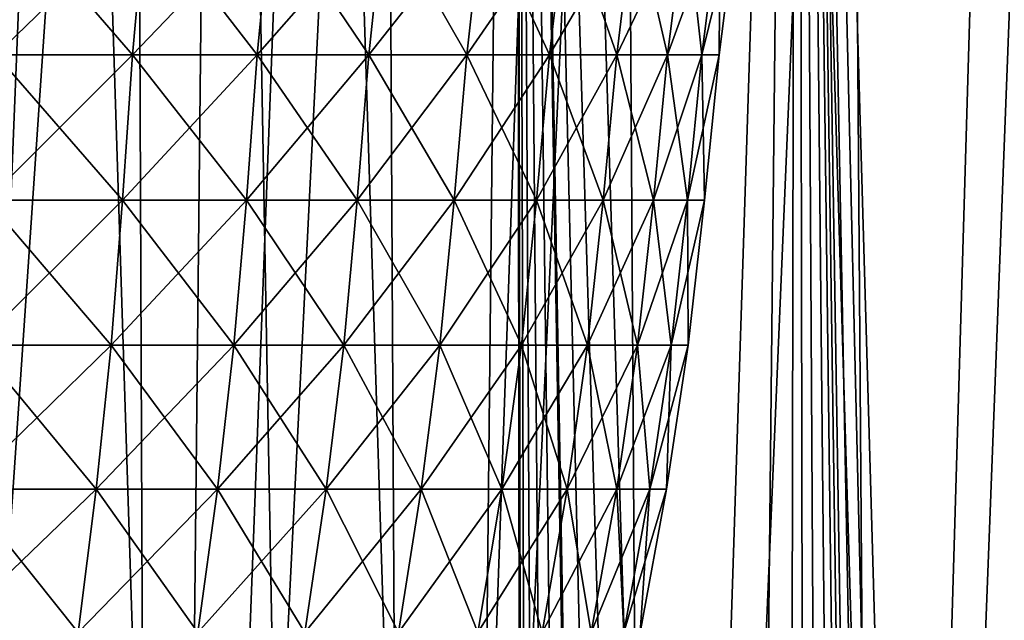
# Model space of a CAD drawing. Header units: millimetres. Extents: x -24 to 30, y -64 to 68.
# Tile 137 of 149: x 7.43 to 13.53, y 51.52 to 55.25. Entities that reach past the tile are written whole.
import ezdxf

# ---------------------------------------------------------------- set-up
doc = ezdxf.new("R2010")
doc.units = ezdxf.units.MM
doc.header["$LTSCALE"] = 52.148148
for name, color, linetype in [('1', 7, 'CONTINUOUS'), ('2', 7, 'CONTINUOUS'), ('64', 7, 'CONTINUOUS'), ('7', 7, 'CONTINUOUS')]:
    doc.layers.add(name, color=color, linetype=linetype)

msp = doc.modelspace()

# ---------------------------------------------------------------- linework, layer by layer
at = {"layer": '1', "color": 253, "linetype": 'Continuous', "true_color": 0xaab4c3}
for points in [[(6.164, 5, -23.7119), (6.8163, 68.2, -23.5327), (8.0243, 5, -23.1487), (6.164, 5, -23.7119)], [(6.8163, 68.2, -23.5327), (8.6878, 68.2, -22.9079), (8.0243, 5, -23.1487), (6.8163, 68.2, -23.5327)], [(8.0243, 5, -23.1487), (8.6878, 68.2, -22.9079), (9.834, 5, -22.4397), (8.0243, 5, -23.1487)], [(8.6878, 68.2, -22.9079), (10.503, 68.2, -22.1345), (9.834, 5, -22.4397), (8.6878, 68.2, -22.9079)], [(9.834, 5, -22.4397), (10.503, 68.2, -22.1345), (11.5819, 5, -21.5896), (9.834, 5, -22.4397)], [(10.503, 68.2, -22.1345), (12.25, 68.2, -21.2176), (11.5819, 5, -21.5896), (10.503, 68.2, -22.1345)], [(11.5819, 5, -21.5896), (12.25, 68.2, -21.2176), (13.2568, 5, -20.6035), (11.5819, 5, -21.5896)], [(12.25, 68.2, -21.2176), (13.9176, 68.2, -20.1631), (13.2568, 5, -20.6035), (12.25, 68.2, -21.2176)], [(13.2568, 5, -20.6035), (13.9176, 68.2, -20.1631), (14.8484, 5, -19.4878), (13.2568, 5, -20.6035)]]:
    msp.add_3dface(points, dxfattribs=at)
at = {"layer": '2', "color": 253, "linetype": 'Continuous', "true_color": 0xaab4c3}
for points in [[(6.164, 5, 23.7119), (8.0243, 5, 23.1487), (6.8163, 68.2, 23.5327), (6.164, 5, 23.7119)], [(6.8163, 68.2, 23.5327), (8.0243, 5, 23.1487), (8.6878, 68.2, 22.9079), (6.8163, 68.2, 23.5327)], [(8.0243, 5, 23.1487), (9.834, 5, 22.4397), (8.6878, 68.2, 22.9079), (8.0243, 5, 23.1487)], [(8.6878, 68.2, 22.9079), (9.834, 5, 22.4397), (10.503, 68.2, 22.1345), (8.6878, 68.2, 22.9079)], [(9.834, 5, 22.4397), (10.58, 10.9368, 22.0978), (10.503, 68.2, 22.1345), (9.834, 5, 22.4397)], [(11.782, 14.0656, 21.481), (12.1489, 14.421, 21.2757), (10.503, 68.2, 22.1345), (11.782, 14.0656, 21.481)], [(10.503, 68.2, 22.1345), (12.1489, 14.421, 21.2757), (12.25, 68.2, 21.2176), (10.503, 68.2, 22.1345)], [(11.4615, 13.6775, 21.6537), (11.782, 14.0656, 21.481), (10.503, 68.2, 22.1345), (11.4615, 13.6775, 21.6537)], [(11.189, 13.2618, 21.7958), (11.4615, 13.6775, 21.6537), (10.503, 68.2, 22.1345), (11.189, 13.2618, 21.7958)], [(10.9656, 12.8233, 21.909), (11.189, 13.2618, 21.7958), (10.503, 68.2, 22.1345), (10.9656, 12.8233, 21.909)], [(10.7923, 12.3669, 21.9949), (10.9656, 12.8233, 21.909), (10.503, 68.2, 22.1345), (10.7923, 12.3669, 21.9949)], [(10.67, 11.8974, 22.0545), (10.7923, 12.3669, 21.9949), (10.503, 68.2, 22.1345), (10.67, 11.8974, 22.0545)], [(10.5991, 11.4189, 22.0887), (10.67, 11.8974, 22.0545), (10.503, 68.2, 22.1345), (10.5991, 11.4189, 22.0887)], [(10.58, 10.9368, 22.0978), (10.5991, 11.4189, 22.0887), (10.503, 68.2, 22.1345), (10.58, 10.9368, 22.0978)], [(12.1489, 14.421, 21.2757), (12.3493, 14.5849, 21.16), (12.25, 68.2, 21.2176), (12.1489, 14.421, 21.2757)], [(13.5094, 15.2379, 20.4388), (13.7704, 15.3298, 20.2639), (12.25, 68.2, 21.2176), (13.5094, 15.2379, 20.4388)], [(12.25, 68.2, 21.2176), (13.7704, 15.3298, 20.2639), (13.9176, 68.2, 20.1631), (12.25, 68.2, 21.2176)], [(13.2576, 15.1321, 20.6031), (13.5094, 15.2379, 20.4388), (12.25, 68.2, 21.2176), (13.2576, 15.1321, 20.6031)], [(13.0152, 15.0131, 20.757), (13.2576, 15.1321, 20.6031), (12.25, 68.2, 21.2176), (13.0152, 15.0131, 20.757)], [(12.924, 14.9637, 20.8139), (13.0152, 15.0131, 20.757), (12.25, 68.2, 21.2176), (12.924, 14.9637, 20.8139)], [(12.7828, 14.8818, 20.901), (12.924, 14.9637, 20.8139), (12.25, 68.2, 21.2176), (12.7828, 14.8818, 20.901)], [(12.5607, 14.7388, 21.0352), (12.7828, 14.8818, 20.901), (12.25, 68.2, 21.2176), (12.5607, 14.7388, 21.0352)], [(12.3493, 14.5849, 21.16), (12.5607, 14.7388, 21.0352), (12.25, 68.2, 21.2176), (12.3493, 14.5849, 21.16)]]:
    msp.add_3dface(points, dxfattribs=at)
at = {"layer": '64', "linetype": 'Continuous'}
for points in [[(7.2806, 55.0293, 9.2581), (8.1277, 55.0293, 8.5241), (7.3519, 55.9258, 9.3487), (7.2806, 55.0293, 9.2581)], [(8.1277, 55.0293, -8.5241), (7.2806, 55.0293, -9.2581), (8.2073, 55.9258, -8.6076), (8.1277, 55.0293, -8.5241)], [(8.2073, 55.9258, -8.6076), (7.2806, 55.0293, -9.2581), (7.3519, 55.9258, -9.3487), (8.2073, 55.9258, -8.6076)], [(7.3519, 55.9258, 9.3487), (8.1277, 55.0293, 8.5241), (8.2073, 55.9258, 8.6076), (7.3519, 55.9258, 9.3487)], [(8.1277, 55.0293, 8.5241), (8.9012, 55.0293, 7.7129), (8.2073, 55.9258, 8.6076), (8.1277, 55.0293, 8.5241)], [(8.9012, 55.0293, -7.7129), (8.1277, 55.0293, -8.5241), (8.9883, 55.9258, -7.7884), (8.9012, 55.0293, -7.7129)], [(8.9883, 55.9258, -7.7884), (8.1277, 55.0293, -8.5241), (8.2073, 55.9258, -8.6076), (8.9883, 55.9258, -7.7884)], [(8.2073, 55.9258, 8.6076), (8.9012, 55.0293, 7.7129), (8.9883, 55.9258, 7.7884), (8.2073, 55.9258, 8.6076)], [(8.9012, 55.0293, 7.7129), (9.594, 55.0293, 6.8319), (8.9883, 55.9258, 7.7884), (8.9012, 55.0293, 7.7129)], [(9.594, 55.0293, -6.8319), (8.9012, 55.0293, -7.7129), (9.688, 55.9258, -6.8988), (9.594, 55.0293, -6.8319)], [(9.688, 55.9258, -6.8988), (8.9012, 55.0293, -7.7129), (8.9883, 55.9258, -7.7884), (9.688, 55.9258, -6.8988)], [(8.9883, 55.9258, 7.7884), (9.594, 55.0293, 6.8319), (9.688, 55.9258, 6.8988), (8.9883, 55.9258, 7.7884)], [(9.594, 55.0293, 6.8319), (10.2, 55.0293, 5.889), (9.688, 55.9258, 6.8988), (9.594, 55.0293, 6.8319)], [(10.2, 55.0293, -5.889), (9.594, 55.0293, -6.8319), (10.2999, 55.9258, -5.9466), (10.2, 55.0293, -5.889)], [(10.2999, 55.9258, -5.9466), (9.594, 55.0293, -6.8319), (9.688, 55.9258, -6.8988), (10.2999, 55.9258, -5.9466)], [(9.688, 55.9258, 6.8988), (10.2, 55.0293, 5.889), (10.2999, 55.9258, 5.9466), (9.688, 55.9258, 6.8988)], [(10.2, 55.0293, 5.889), (10.7136, 55.0293, 4.8927), (10.2999, 55.9258, 5.9466), (10.2, 55.0293, 5.889)], [(10.7136, 55.0293, -4.8927), (10.2, 55.0293, -5.889), (10.8185, 55.9258, -4.9406), (10.7136, 55.0293, -4.8927)], [(10.8185, 55.9258, -4.9406), (10.2, 55.0293, -5.889), (10.2999, 55.9258, -5.9466), (10.8185, 55.9258, -4.9406)], [(10.2999, 55.9258, 5.9466), (10.7136, 55.0293, 4.8927), (10.8185, 55.9258, 4.9406), (10.2999, 55.9258, 5.9466)], [(10.7136, 55.0293, 4.8927), (11.1302, 55.0293, 3.8522), (10.8185, 55.9258, 4.9406), (10.7136, 55.0293, 4.8927)], [(11.1302, 55.0293, -3.8522), (10.7136, 55.0293, -4.8927), (11.2391, 55.9258, -3.8899), (11.1302, 55.0293, -3.8522)], [(11.2391, 55.9258, -3.8899), (10.7136, 55.0293, -4.8927), (10.8185, 55.9258, -4.9406), (11.2391, 55.9258, -3.8899)], [(10.8185, 55.9258, 4.9406), (11.1302, 55.0293, 3.8522), (11.2391, 55.9258, 3.8899), (10.8185, 55.9258, 4.9406)], [(11.1302, 55.0293, 3.8522), (11.446, 55.0293, 2.7768), (11.2391, 55.9258, 3.8899), (11.1302, 55.0293, 3.8522)], [(11.446, 55.0293, -2.7768), (11.1302, 55.0293, -3.8522), (11.558, 55.9258, -2.8039), (11.446, 55.0293, -2.7768)], [(11.558, 55.9258, -2.8039), (11.1302, 55.0293, -3.8522), (11.2391, 55.9258, -3.8899), (11.558, 55.9258, -2.8039)], [(11.2391, 55.9258, 3.8899), (11.446, 55.0293, 2.7768), (11.558, 55.9258, 2.8039), (11.2391, 55.9258, 3.8899)], [(11.446, 55.0293, 2.7768), (11.6581, 55.0293, 1.6762), (11.558, 55.9258, 2.8039), (11.446, 55.0293, 2.7768)], [(11.6581, 55.0293, -1.6762), (11.446, 55.0293, -2.7768), (11.7722, 55.9258, -1.6926), (11.6581, 55.0293, -1.6762)], [(11.7722, 55.9258, -1.6926), (11.446, 55.0293, -2.7768), (11.558, 55.9258, -2.8039), (11.7722, 55.9258, -1.6926)], [(11.558, 55.9258, 2.8039), (11.6581, 55.0293, 1.6762), (11.7722, 55.9258, 1.6926), (11.558, 55.9258, 2.8039)], [(11.6581, 55.0293, 1.6762), (11.7646, 55.0293, 0.5604), (11.7722, 55.9258, 1.6926), (11.6581, 55.0293, 1.6762)], [(11.7646, 55.0293, -0.5604), (11.6581, 55.0293, -1.6762), (11.8798, 55.9258, -0.5659), (11.7646, 55.0293, -0.5604)], [(11.8798, 55.9258, -0.5659), (11.6581, 55.0293, -1.6762), (11.7722, 55.9258, -1.6926), (11.8798, 55.9258, -0.5659)], [(11.7646, 55.0293, 0.5604), (11.7646, 55.0293, -0.5604), (11.8798, 55.9258, 0.5659), (11.7646, 55.0293, 0.5604)], [(11.7722, 55.9258, 1.6926), (11.7646, 55.0293, 0.5604), (11.8798, 55.9258, 0.5659), (11.7722, 55.9258, 1.6926)], [(11.8798, 55.9258, 0.5659), (11.7646, 55.0293, -0.5604), (11.8798, 55.9258, -0.5659), (11.8798, 55.9258, 0.5659)], [(7.2253, 54.1286, 9.1878), (8.066, 54.1286, 8.4593), (7.2806, 55.0293, 9.2581), (7.2253, 54.1286, 9.1878)], [(8.066, 54.1286, -8.4593), (7.2253, 54.1286, -9.1878), (8.1277, 55.0293, -8.5241), (8.066, 54.1286, -8.4593)], [(8.1277, 55.0293, -8.5241), (7.2253, 54.1286, -9.1878), (7.2806, 55.0293, -9.2581), (8.1277, 55.0293, -8.5241)], [(7.2806, 55.0293, 9.2581), (8.066, 54.1286, 8.4593), (8.1277, 55.0293, 8.5241), (7.2806, 55.0293, 9.2581)], [(8.066, 54.1286, 8.4593), (8.8336, 54.1286, 7.6543), (8.1277, 55.0293, 8.5241), (8.066, 54.1286, 8.4593)], [(8.8336, 54.1286, -7.6543), (8.066, 54.1286, -8.4593), (8.9012, 55.0293, -7.7129), (8.8336, 54.1286, -7.6543)], [(8.9012, 55.0293, -7.7129), (8.066, 54.1286, -8.4593), (8.1277, 55.0293, -8.5241), (8.9012, 55.0293, -7.7129)], [(8.1277, 55.0293, 8.5241), (8.8336, 54.1286, 7.6543), (8.9012, 55.0293, 7.7129), (8.1277, 55.0293, 8.5241)], [(8.8336, 54.1286, 7.6543), (9.5212, 54.1286, 6.78), (8.9012, 55.0293, 7.7129), (8.8336, 54.1286, 7.6543)], [(9.5212, 54.1286, -6.78), (8.8336, 54.1286, -7.6543), (9.594, 55.0293, -6.8319), (9.5212, 54.1286, -6.78)], [(9.594, 55.0293, -6.8319), (8.8336, 54.1286, -7.6543), (8.9012, 55.0293, -7.7129), (9.594, 55.0293, -6.8319)], [(8.9012, 55.0293, 7.7129), (9.5212, 54.1286, 6.78), (9.594, 55.0293, 6.8319), (8.9012, 55.0293, 7.7129)], [(9.5212, 54.1286, 6.78), (10.1225, 54.1286, 5.8442), (9.594, 55.0293, 6.8319), (9.5212, 54.1286, 6.78)], [(10.1225, 54.1286, -5.8442), (9.5212, 54.1286, -6.78), (10.2, 55.0293, -5.889), (10.1225, 54.1286, -5.8442)], [(10.2, 55.0293, -5.889), (9.5212, 54.1286, -6.78), (9.594, 55.0293, -6.8319), (10.2, 55.0293, -5.889)], [(9.594, 55.0293, 6.8319), (10.1225, 54.1286, 5.8442), (10.2, 55.0293, 5.889), (9.594, 55.0293, 6.8319)], [(10.1225, 54.1286, 5.8442), (10.6322, 54.1286, 4.8556), (10.2, 55.0293, 5.889), (10.1225, 54.1286, 5.8442)], [(10.6322, 54.1286, -4.8556), (10.1225, 54.1286, -5.8442), (10.7136, 55.0293, -4.8927), (10.6322, 54.1286, -4.8556)], [(10.7136, 55.0293, -4.8927), (10.1225, 54.1286, -5.8442), (10.2, 55.0293, -5.889), (10.7136, 55.0293, -4.8927)], [(10.2, 55.0293, 5.889), (10.6322, 54.1286, 4.8556), (10.7136, 55.0293, 4.8927), (10.2, 55.0293, 5.889)], [(10.6322, 54.1286, 4.8556), (11.0456, 54.1286, 3.8229), (10.7136, 55.0293, 4.8927), (10.6322, 54.1286, 4.8556)], [(11.0456, 54.1286, -3.8229), (10.6322, 54.1286, -4.8556), (11.1302, 55.0293, -3.8522), (11.0456, 54.1286, -3.8229)], [(11.1302, 55.0293, -3.8522), (10.6322, 54.1286, -4.8556), (10.7136, 55.0293, -4.8927), (11.1302, 55.0293, -3.8522)], [(10.7136, 55.0293, 4.8927), (11.0456, 54.1286, 3.8229), (11.1302, 55.0293, 3.8522), (10.7136, 55.0293, 4.8927)], [(11.0456, 54.1286, 3.8229), (11.359, 54.1286, 2.7557), (11.1302, 55.0293, 3.8522), (11.0456, 54.1286, 3.8229)], [(11.359, 54.1286, -2.7557), (11.0456, 54.1286, -3.8229), (11.446, 55.0293, -2.7768), (11.359, 54.1286, -2.7557)], [(11.446, 55.0293, -2.7768), (11.0456, 54.1286, -3.8229), (11.1302, 55.0293, -3.8522), (11.446, 55.0293, -2.7768)], [(11.1302, 55.0293, 3.8522), (11.359, 54.1286, 2.7557), (11.446, 55.0293, 2.7768), (11.1302, 55.0293, 3.8522)], [(11.359, 54.1286, 2.7557), (11.5695, 54.1286, 1.6634), (11.446, 55.0293, 2.7768), (11.359, 54.1286, 2.7557)], [(11.5695, 54.1286, -1.6634), (11.359, 54.1286, -2.7557), (11.6581, 55.0293, -1.6762), (11.5695, 54.1286, -1.6634)], [(11.6581, 55.0293, -1.6762), (11.359, 54.1286, -2.7557), (11.446, 55.0293, -2.7768), (11.6581, 55.0293, -1.6762)], [(11.446, 55.0293, 2.7768), (11.5695, 54.1286, 1.6634), (11.6581, 55.0293, 1.6762), (11.446, 55.0293, 2.7768)], [(11.5695, 54.1286, 1.6634), (11.6752, 54.1286, 0.5562), (11.6581, 55.0293, 1.6762), (11.5695, 54.1286, 1.6634)], [(11.6752, 54.1286, -0.5562), (11.5695, 54.1286, -1.6634), (11.7646, 55.0293, -0.5604), (11.6752, 54.1286, -0.5562)], [(11.7646, 55.0293, -0.5604), (11.5695, 54.1286, -1.6634), (11.6581, 55.0293, -1.6762), (11.7646, 55.0293, -0.5604)], [(11.6581, 55.0293, 1.6762), (11.6752, 54.1286, 0.5562), (11.7646, 55.0293, 0.5604), (11.6581, 55.0293, 1.6762)], [(11.6752, 54.1286, 0.5562), (11.6752, 54.1286, -0.5562), (11.7646, 55.0293, 0.5604), (11.6752, 54.1286, 0.5562)], [(11.7646, 55.0293, 0.5604), (11.6752, 54.1286, -0.5562), (11.7646, 55.0293, -0.5604), (11.7646, 55.0293, 0.5604)], [(7.1619, 53.23, 9.1071), (7.9952, 53.23, 8.3851), (7.2253, 54.1286, 9.1878), (7.1619, 53.23, 9.1071)], [(7.9952, 53.23, -8.3851), (7.1619, 53.23, -9.1071), (8.066, 54.1286, -8.4593), (7.9952, 53.23, -8.3851)], [(8.066, 54.1286, -8.4593), (7.1619, 53.23, -9.1071), (7.2253, 54.1286, -9.1878), (8.066, 54.1286, -8.4593)], [(7.2253, 54.1286, 9.1878), (7.9952, 53.23, 8.3851), (8.066, 54.1286, 8.4593), (7.2253, 54.1286, 9.1878)], [(7.9952, 53.23, 8.3851), (8.756, 53.23, 7.5872), (8.066, 54.1286, 8.4593), (7.9952, 53.23, 8.3851)], [(8.756, 53.23, -7.5872), (7.9952, 53.23, -8.3851), (8.8336, 54.1286, -7.6543), (8.756, 53.23, -7.5872)], [(8.8336, 54.1286, -7.6543), (7.9952, 53.23, -8.3851), (8.066, 54.1286, -8.4593), (8.8336, 54.1286, -7.6543)], [(8.066, 54.1286, 8.4593), (8.756, 53.23, 7.5872), (8.8336, 54.1286, 7.6543), (8.066, 54.1286, 8.4593)], [(8.756, 53.23, 7.5872), (9.4376, 53.23, 6.7205), (8.8336, 54.1286, 7.6543), (8.756, 53.23, 7.5872)], [(9.4376, 53.23, -6.7205), (8.756, 53.23, -7.5872), (9.5212, 54.1286, -6.78), (9.4376, 53.23, -6.7205)], [(9.5212, 54.1286, -6.78), (8.756, 53.23, -7.5872), (8.8336, 54.1286, -7.6543), (9.5212, 54.1286, -6.78)], [(8.8336, 54.1286, 7.6543), (9.4376, 53.23, 6.7205), (9.5212, 54.1286, 6.78), (8.8336, 54.1286, 7.6543)], [(9.4376, 53.23, 6.7205), (10.0337, 53.23, 5.793), (9.5212, 54.1286, 6.78), (9.4376, 53.23, 6.7205)], [(10.0337, 53.23, -5.793), (9.4376, 53.23, -6.7205), (10.1225, 54.1286, -5.8442), (10.0337, 53.23, -5.793)], [(10.1225, 54.1286, -5.8442), (9.4376, 53.23, -6.7205), (9.5212, 54.1286, -6.78), (10.1225, 54.1286, -5.8442)], [(9.5212, 54.1286, 6.78), (10.0337, 53.23, 5.793), (10.1225, 54.1286, 5.8442), (9.5212, 54.1286, 6.78)], [(10.0337, 53.23, 5.793), (10.5389, 53.23, 4.813), (10.1225, 54.1286, 5.8442), (10.0337, 53.23, 5.793)], [(10.5389, 53.23, -4.813), (10.0337, 53.23, -5.793), (10.6322, 54.1286, -4.8556), (10.5389, 53.23, -4.813)], [(10.6322, 54.1286, -4.8556), (10.0337, 53.23, -5.793), (10.1225, 54.1286, -5.8442), (10.6322, 54.1286, -4.8556)], [(10.1225, 54.1286, 5.8442), (10.5389, 53.23, 4.813), (10.6322, 54.1286, 4.8556), (10.1225, 54.1286, 5.8442)], [(10.5389, 53.23, 4.813), (10.9487, 53.23, 3.7894), (10.6322, 54.1286, 4.8556), (10.5389, 53.23, 4.813)], [(10.9487, 53.23, -3.7894), (10.5389, 53.23, -4.813), (11.0456, 54.1286, -3.8229), (10.9487, 53.23, -3.7894)], [(11.0456, 54.1286, -3.8229), (10.5389, 53.23, -4.813), (10.6322, 54.1286, -4.8556), (11.0456, 54.1286, -3.8229)], [(10.6322, 54.1286, 4.8556), (10.9487, 53.23, 3.7894), (11.0456, 54.1286, 3.8229), (10.6322, 54.1286, 4.8556)], [(10.9487, 53.23, 3.7894), (11.2593, 53.23, 2.7315), (11.0456, 54.1286, 3.8229), (10.9487, 53.23, 3.7894)], [(11.2593, 53.23, -2.7315), (10.9487, 53.23, -3.7894), (11.359, 54.1286, -2.7557), (11.2593, 53.23, -2.7315)], [(11.359, 54.1286, -2.7557), (10.9487, 53.23, -3.7894), (11.0456, 54.1286, -3.8229), (11.359, 54.1286, -2.7557)], [(11.0456, 54.1286, 3.8229), (11.2593, 53.23, 2.7315), (11.359, 54.1286, 2.7557), (11.0456, 54.1286, 3.8229)], [(11.2593, 53.23, 2.7315), (11.468, 53.23, 1.6488), (11.359, 54.1286, 2.7557), (11.2593, 53.23, 2.7315)], [(11.468, 53.23, -1.6488), (11.2593, 53.23, -2.7315), (11.5695, 54.1286, -1.6634), (11.468, 53.23, -1.6488)], [(11.5695, 54.1286, -1.6634), (11.2593, 53.23, -2.7315), (11.359, 54.1286, -2.7557), (11.5695, 54.1286, -1.6634)], [(11.359, 54.1286, 2.7557), (11.468, 53.23, 1.6488), (11.5695, 54.1286, 1.6634), (11.359, 54.1286, 2.7557)], [(11.468, 53.23, 1.6488), (11.5728, 53.23, 0.5513), (11.5695, 54.1286, 1.6634), (11.468, 53.23, 1.6488)], [(11.5728, 53.23, -0.5513), (11.468, 53.23, -1.6488), (11.6752, 54.1286, -0.5562), (11.5728, 53.23, -0.5513)], [(11.6752, 54.1286, -0.5562), (11.468, 53.23, -1.6488), (11.5695, 54.1286, -1.6634), (11.6752, 54.1286, -0.5562)], [(11.5695, 54.1286, 1.6634), (11.5728, 53.23, 0.5513), (11.6752, 54.1286, 0.5562), (11.5695, 54.1286, 1.6634)], [(11.5728, 53.23, 0.5513), (11.5728, 53.23, -0.5513), (11.6752, 54.1286, 0.5562), (11.5728, 53.23, 0.5513)], [(11.6752, 54.1286, 0.5562), (11.5728, 53.23, -0.5513), (11.6752, 54.1286, -0.5562), (11.6752, 54.1286, 0.5562)], [(7.0796, 52.3365, 9.0025), (7.9033, 52.3365, 8.2888), (7.1619, 53.23, 9.1071), (7.0796, 52.3365, 9.0025)], [(7.9033, 52.3365, -8.2888), (7.0796, 52.3365, -9.0025), (7.9952, 53.23, -8.3851), (7.9033, 52.3365, -8.2888)], [(7.9952, 53.23, -8.3851), (7.0796, 52.3365, -9.0025), (7.1619, 53.23, -9.1071), (7.9952, 53.23, -8.3851)], [(7.1619, 53.23, 9.1071), (7.9033, 52.3365, 8.2888), (7.9952, 53.23, 8.3851), (7.1619, 53.23, 9.1071)], [(7.9033, 52.3365, 8.2888), (8.6554, 52.3365, 7.5), (7.9952, 53.23, 8.3851), (7.9033, 52.3365, 8.2888)], [(8.6554, 52.3365, -7.5), (7.9033, 52.3365, -8.2888), (8.756, 53.23, -7.5872), (8.6554, 52.3365, -7.5)], [(8.756, 53.23, -7.5872), (7.9033, 52.3365, -8.2888), (7.9952, 53.23, -8.3851), (8.756, 53.23, -7.5872)], [(7.9952, 53.23, 8.3851), (8.6554, 52.3365, 7.5), (8.756, 53.23, 7.5872), (7.9952, 53.23, 8.3851)], [(8.6554, 52.3365, 7.5), (9.3292, 52.3365, 6.6433), (8.756, 53.23, 7.5872), (8.6554, 52.3365, 7.5)], [(9.3292, 52.3365, -6.6433), (8.6554, 52.3365, -7.5), (9.4376, 53.23, -6.7205), (9.3292, 52.3365, -6.6433)], [(9.4376, 53.23, -6.7205), (8.6554, 52.3365, -7.5), (8.756, 53.23, -7.5872), (9.4376, 53.23, -6.7205)], [(8.756, 53.23, 7.5872), (9.3292, 52.3365, 6.6433), (9.4376, 53.23, 6.7205), (8.756, 53.23, 7.5872)], [(9.3292, 52.3365, 6.6433), (9.9184, 52.3365, 5.7264), (9.4376, 53.23, 6.7205), (9.3292, 52.3365, 6.6433)], [(9.9184, 52.3365, -5.7264), (9.3292, 52.3365, -6.6433), (10.0337, 53.23, -5.793), (9.9184, 52.3365, -5.7264)], [(10.0337, 53.23, -5.793), (9.3292, 52.3365, -6.6433), (9.4376, 53.23, -6.7205), (10.0337, 53.23, -5.793)], [(9.4376, 53.23, 6.7205), (9.9184, 52.3365, 5.7264), (10.0337, 53.23, 5.793), (9.4376, 53.23, 6.7205)], [(9.9184, 52.3365, 5.7264), (10.4178, 52.3365, 4.7577), (10.0337, 53.23, 5.793), (9.9184, 52.3365, 5.7264)], [(10.4178, 52.3365, -4.7577), (9.9184, 52.3365, -5.7264), (10.5389, 53.23, -4.813), (10.4178, 52.3365, -4.7577)], [(10.5389, 53.23, -4.813), (9.9184, 52.3365, -5.7264), (10.0337, 53.23, -5.793), (10.5389, 53.23, -4.813)], [(10.0337, 53.23, 5.793), (10.4178, 52.3365, 4.7577), (10.5389, 53.23, 4.813), (10.0337, 53.23, 5.793)], [(10.4178, 52.3365, 4.7577), (10.8229, 52.3365, 3.7458), (10.5389, 53.23, 4.813), (10.4178, 52.3365, 4.7577)], [(10.8229, 52.3365, -3.7458), (10.4178, 52.3365, -4.7577), (10.9487, 53.23, -3.7894), (10.8229, 52.3365, -3.7458)], [(10.9487, 53.23, -3.7894), (10.4178, 52.3365, -4.7577), (10.5389, 53.23, -4.813), (10.9487, 53.23, -3.7894)], [(10.5389, 53.23, 4.813), (10.8229, 52.3365, 3.7458), (10.9487, 53.23, 3.7894), (10.5389, 53.23, 4.813)], [(10.8229, 52.3365, 3.7458), (11.1299, 52.3365, 2.7001), (10.9487, 53.23, 3.7894), (10.8229, 52.3365, 3.7458)], [(11.1299, 52.3365, -2.7001), (10.8229, 52.3365, -3.7458), (11.2593, 53.23, -2.7315), (11.1299, 52.3365, -2.7001)], [(11.2593, 53.23, -2.7315), (10.8229, 52.3365, -3.7458), (10.9487, 53.23, -3.7894), (11.2593, 53.23, -2.7315)], [(10.9487, 53.23, 3.7894), (11.1299, 52.3365, 2.7001), (11.2593, 53.23, 2.7315), (10.9487, 53.23, 3.7894)], [(11.1299, 52.3365, 2.7001), (11.3362, 52.3365, 1.6299), (11.2593, 53.23, 2.7315), (11.1299, 52.3365, 2.7001)], [(11.3362, 52.3365, -1.6299), (11.1299, 52.3365, -2.7001), (11.468, 53.23, -1.6488), (11.3362, 52.3365, -1.6299)], [(11.468, 53.23, -1.6488), (11.1299, 52.3365, -2.7001), (11.2593, 53.23, -2.7315), (11.468, 53.23, -1.6488)], [(11.2593, 53.23, 2.7315), (11.3362, 52.3365, 1.6299), (11.468, 53.23, 1.6488), (11.2593, 53.23, 2.7315)], [(11.3362, 52.3365, 1.6299), (11.4398, 52.3365, 0.5449), (11.468, 53.23, 1.6488), (11.3362, 52.3365, 1.6299)], [(11.4398, 52.3365, -0.5449), (11.3362, 52.3365, -1.6299), (11.5728, 53.23, -0.5513), (11.4398, 52.3365, -0.5449)], [(11.5728, 53.23, -0.5513), (11.3362, 52.3365, -1.6299), (11.468, 53.23, -1.6488), (11.5728, 53.23, -0.5513)], [(11.4398, 52.3365, 0.5449), (11.4398, 52.3365, -0.5449), (11.5728, 53.23, 0.5513), (11.4398, 52.3365, 0.5449)], [(11.468, 53.23, 1.6488), (11.4398, 52.3365, 0.5449), (11.5728, 53.23, 0.5513), (11.468, 53.23, 1.6488)], [(11.5728, 53.23, 0.5513), (11.4398, 52.3365, -0.5449), (11.5728, 53.23, -0.5513), (11.5728, 53.23, 0.5513)], [(6.9786, 51.4482, 8.874), (7.7905, 51.4482, 8.1705), (7.0796, 52.3365, 9.0025), (6.9786, 51.4482, 8.874)], [(7.7905, 51.4482, -8.1705), (6.9786, 51.4482, -8.874), (7.9033, 52.3365, -8.2888), (7.7905, 51.4482, -8.1705)], [(7.9033, 52.3365, -8.2888), (6.9786, 51.4482, -8.874), (7.0796, 52.3365, -9.0025), (7.9033, 52.3365, -8.2888)], [(7.0796, 52.3365, 9.0025), (7.7905, 51.4482, 8.1705), (7.9033, 52.3365, 8.2888), (7.0796, 52.3365, 9.0025)], [(7.7905, 51.4482, 8.1705), (8.5319, 51.4482, 7.3929), (7.9033, 52.3365, 8.2888), (7.7905, 51.4482, 8.1705)], [(8.5319, 51.4482, -7.3929), (7.7905, 51.4482, -8.1705), (8.6554, 52.3365, -7.5), (8.5319, 51.4482, -7.3929)], [(8.6554, 52.3365, -7.5), (7.7905, 51.4482, -8.1705), (7.9033, 52.3365, -8.2888), (8.6554, 52.3365, -7.5)], [(7.9033, 52.3365, 8.2888), (8.5319, 51.4482, 7.3929), (8.6554, 52.3365, 7.5), (7.9033, 52.3365, 8.2888)], [(8.5319, 51.4482, 7.3929), (9.196, 51.4482, 6.5485), (8.6554, 52.3365, 7.5), (8.5319, 51.4482, 7.3929)], [(9.196, 51.4482, -6.5485), (8.5319, 51.4482, -7.3929), (9.3292, 52.3365, -6.6433), (9.196, 51.4482, -6.5485)], [(9.3292, 52.3365, -6.6433), (8.5319, 51.4482, -7.3929), (8.6554, 52.3365, -7.5), (9.3292, 52.3365, -6.6433)], [(8.6554, 52.3365, 7.5), (9.196, 51.4482, 6.5485), (9.3292, 52.3365, 6.6433), (8.6554, 52.3365, 7.5)], [(9.196, 51.4482, 6.5485), (9.7768, 51.4482, 5.6447), (9.3292, 52.3365, 6.6433), (9.196, 51.4482, 6.5485)], [(9.7768, 51.4482, -5.6447), (9.196, 51.4482, -6.5485), (9.9184, 52.3365, -5.7264), (9.7768, 51.4482, -5.6447)], [(9.9184, 52.3365, -5.7264), (9.196, 51.4482, -6.5485), (9.3292, 52.3365, -6.6433), (9.9184, 52.3365, -5.7264)], [(9.3292, 52.3365, 6.6433), (9.7768, 51.4482, 5.6447), (9.9184, 52.3365, 5.7264), (9.3292, 52.3365, 6.6433)], [(9.7768, 51.4482, 5.6447), (10.2691, 51.4482, 4.6898), (9.9184, 52.3365, 5.7264), (9.7768, 51.4482, 5.6447)], [(10.2691, 51.4482, -4.6898), (9.7768, 51.4482, -5.6447), (10.4178, 52.3365, -4.7577), (10.2691, 51.4482, -4.6898)], [(10.4178, 52.3365, -4.7577), (9.7768, 51.4482, -5.6447), (9.9184, 52.3365, -5.7264), (10.4178, 52.3365, -4.7577)], [(9.9184, 52.3365, 5.7264), (10.2691, 51.4482, 4.6898), (10.4178, 52.3365, 4.7577), (9.9184, 52.3365, 5.7264)], [(10.2691, 51.4482, 4.6898), (10.6684, 51.4482, 3.6924), (10.4178, 52.3365, 4.7577), (10.2691, 51.4482, 4.6898)], [(10.6684, 51.4482, -3.6924), (10.2691, 51.4482, -4.6898), (10.8229, 52.3365, -3.7458), (10.6684, 51.4482, -3.6924)], [(10.8229, 52.3365, -3.7458), (10.2691, 51.4482, -4.6898), (10.4178, 52.3365, -4.7577), (10.8229, 52.3365, -3.7458)], [(10.4178, 52.3365, 4.7577), (10.6684, 51.4482, 3.6924), (10.8229, 52.3365, 3.7458), (10.4178, 52.3365, 4.7577)], [(10.6684, 51.4482, 3.6924), (10.9711, 51.4482, 2.6616), (10.8229, 52.3365, 3.7458), (10.6684, 51.4482, 3.6924)], [(10.9711, 51.4482, -2.6616), (10.6684, 51.4482, -3.6924), (11.1299, 52.3365, -2.7001), (10.9711, 51.4482, -2.6616)], [(11.1299, 52.3365, -2.7001), (10.6684, 51.4482, -3.6924), (10.8229, 52.3365, -3.7458), (11.1299, 52.3365, -2.7001)], [(10.8229, 52.3365, 3.7458), (10.9711, 51.4482, 2.6616), (11.1299, 52.3365, 2.7001), (10.8229, 52.3365, 3.7458)], [(10.9711, 51.4482, 2.6616), (11.1744, 51.4482, 1.6066), (11.1299, 52.3365, 2.7001), (10.9711, 51.4482, 2.6616)], [(11.1744, 51.4482, -1.6066), (10.9711, 51.4482, -2.6616), (11.3362, 52.3365, -1.6299), (11.1744, 51.4482, -1.6066)], [(11.3362, 52.3365, -1.6299), (10.9711, 51.4482, -2.6616), (11.1299, 52.3365, -2.7001), (11.3362, 52.3365, -1.6299)], [(11.1299, 52.3365, 2.7001), (11.1744, 51.4482, 1.6066), (11.3362, 52.3365, 1.6299), (11.1299, 52.3365, 2.7001)], [(11.1744, 51.4482, 1.6066), (11.2765, 51.4482, 0.5372), (11.3362, 52.3365, 1.6299), (11.1744, 51.4482, 1.6066)], [(11.2765, 51.4482, -0.5372), (11.1744, 51.4482, -1.6066), (11.4398, 52.3365, -0.5449), (11.2765, 51.4482, -0.5372)], [(11.4398, 52.3365, -0.5449), (11.1744, 51.4482, -1.6066), (11.3362, 52.3365, -1.6299), (11.4398, 52.3365, -0.5449)], [(11.2765, 51.4482, 0.5372), (11.2765, 51.4482, -0.5372), (11.4398, 52.3365, 0.5449), (11.2765, 51.4482, 0.5372)], [(11.3362, 52.3365, 1.6299), (11.2765, 51.4482, 0.5372), (11.4398, 52.3365, 0.5449), (11.3362, 52.3365, 1.6299)], [(11.4398, 52.3365, 0.5449), (11.2765, 51.4482, -0.5372), (11.4398, 52.3365, -0.5449), (11.4398, 52.3365, 0.5449)]]:
    msp.add_3dface(points, dxfattribs=at)
at = {"layer": '7', "color": 253, "linetype": 'Continuous', "true_color": 0xaab4c3}
for points in [[(7.7462, 63.4, 18.9801), (6.843, 41, 19.3242), (6.1307, 63.4, 19.5618), (7.7462, 63.4, 18.9801)], [(6.5377, 63.4, -19.4296), (6.6129, 41, -19.4041), (8.1407, 63.4, -18.8143), (6.5377, 63.4, -19.4296)], [(6.6129, 41, -19.4041), (8.2566, 34.7, -18.7637), (8.1407, 63.4, -18.8143), (6.6129, 41, -19.4041)], [(8.4605, 41, 18.6727), (6.843, 41, 19.3242), (7.7462, 63.4, 18.9801), (8.4605, 41, 18.6727)], [(9.3074, 63.4, 18.2653), (8.4605, 41, 18.6727), (7.7462, 63.4, 18.9801), (9.3074, 63.4, 18.2653)], [(8.1407, 63.4, -18.8143), (8.2566, 34.7, -18.7637), (9.6866, 63.4, -18.0671), (8.1407, 63.4, -18.8143)], [(8.2566, 34.7, -18.7637), (9.8391, 34.7, -17.9845), (9.6866, 63.4, -18.0671), (8.2566, 34.7, -18.7637)], [(10.0167, 41, 17.8862), (8.4605, 41, 18.6727), (9.3074, 63.4, 18.2653), (10.0167, 41, 17.8862)], [(10.8033, 63.4, 17.4224), (10.0167, 41, 17.8862), (9.3074, 63.4, 18.2653), (10.8033, 63.4, 17.4224)], [(9.6866, 63.4, -18.0671), (9.8391, 34.7, -17.9845), (11.1645, 63.4, -17.1931), (9.6866, 63.4, -18.0671)], [(9.8391, 34.7, -17.9845), (11.3488, 34.7, -17.072), (11.1645, 63.4, -17.1931), (9.8391, 34.7, -17.9845)], [(11.5005, 41, 16.9702), (10.0167, 41, 17.8862), (10.8033, 63.4, 17.4224), (11.5005, 41, 16.9702)], [(12.2233, 63.4, 16.4572), (11.5005, 41, 16.9702), (10.8033, 63.4, 17.4224), (12.2233, 63.4, 16.4572)], [(11.1645, 63.4, -17.1931), (11.3488, 34.7, -17.072), (12.5642, 63.4, -16.1985), (11.1645, 63.4, -17.1931)], [(11.3488, 34.7, -17.072), (12.7745, 34.7, -16.0332), (12.5642, 63.4, -16.1985), (11.3488, 34.7, -17.072)], [(12.9011, 41, 15.9315), (11.5005, 41, 16.9702), (12.2233, 63.4, 16.4572), (12.9011, 41, 15.9315)], [(13.5577, 63.4, 15.3766), (12.9011, 41, 15.9315), (12.2233, 63.4, 16.4572), (13.5577, 63.4, 15.3766)], [(12.5642, 63.4, -16.1985), (12.7745, 34.7, -16.0332), (13.8757, 63.4, -15.0903), (12.5642, 63.4, -16.1985)], [(12.7745, 34.7, -16.0332), (14.1056, 34.7, -14.8756), (13.8757, 63.4, -15.0903), (12.7745, 34.7, -16.0332)], [(14.2083, 41, 14.7775), (12.9011, 41, 15.9315), (13.5577, 63.4, 15.3766), (14.2083, 41, 14.7775)]]:
    msp.add_3dface(points, dxfattribs=at)

doc.saveas('drawing.dxf')
